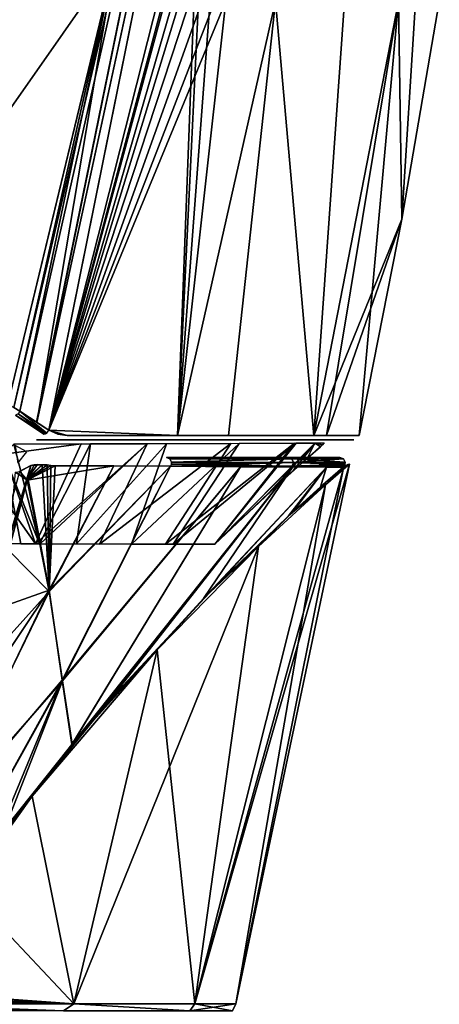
# Model space of a CAD drawing. Header units: millimetres. Extents: x -214 to 214, y -69 to 583.
# Tile 50 of 93: x 84 to 108, y 148 to 204. Entities that reach past the tile are written whole.
import ezdxf

# ---------------------------------------------------------------- set-up
doc = ezdxf.new("R2010")
doc.units = ezdxf.units.MM
doc.header["$LTSCALE"] = 62.021132
for name, color, linetype in [('255', 7, 'CONTINUOUS'), ('262', 7, 'CONTINUOUS'), ('263', 7, 'CONTINUOUS'), ('264', 7, 'CONTINUOUS'), ('265', 7, 'CONTINUOUS'), ('266', 7, 'CONTINUOUS'), ('269', 7, 'CONTINUOUS'), ('279', 7, 'CONTINUOUS'), ('280', 7, 'CONTINUOUS'), ('292', 7, 'CONTINUOUS'), ('293', 7, 'CONTINUOUS'), ('420', 7, 'CONTINUOUS'), ('421', 7, 'CONTINUOUS'), ('446', 7, 'CONTINUOUS'), ('447', 7, 'CONTINUOUS'), ('448', 7, 'CONTINUOUS'), ('452', 7, 'CONTINUOUS'), ('454', 7, 'CONTINUOUS'), ('533', 7, 'CONTINUOUS'), ('534', 7, 'CONTINUOUS'), ('535', 7, 'CONTINUOUS')]:
    doc.layers.add(name, color=color, linetype=linetype)

msp = doc.modelspace()

# ---------------------------------------------------------------- linework, layer by layer
at = {"layer": '255', "color": 7, "linetype": 'Continuous'}
for points in [[(85.589, 178.593, -106.446), (85.866, 178.585, -105.592), (84.747, 177.723, -107.196), (85.589, 178.593, -106.446)], [(84.955, 178.537, -108.224), (85.589, 178.593, -106.446), (84.747, 177.723, -107.196), (84.955, 178.537, -108.224)], [(85.866, 178.585, -105.592), (86.089, 178.542, -104.82), (84.747, 177.723, -107.196), (85.866, 178.585, -105.592)], [(85.322, 178.604, -107.268), (85.589, 178.593, -106.446), (84.955, 178.537, -108.224), (85.322, 178.604, -107.268)], [(85.137, 178.588, -107.786), (85.322, 178.604, -107.268), (84.955, 178.537, -108.224), (85.137, 178.588, -107.786)], [(86.089, 178.542, -104.82), (86.316, 178.527, -104.095), (84.747, 177.723, -107.196), (86.089, 178.542, -104.82)], [(84.747, 177.723, -107.196), (86.316, 178.527, -104.095), (89.626, 178.521, -93.315), (84.747, 177.723, -107.196)], [(85.99, 171.458, -87.904), (84.747, 177.723, -107.196), (89.626, 178.521, -93.315), (85.99, 171.458, -87.904)], [(92.82, 178.517, -81.421), (85.99, 171.458, -87.904), (89.626, 178.521, -93.315), (92.82, 178.517, -81.421)], [(86.732, 166.413, -68.241), (85.99, 171.458, -87.904), (92.82, 178.517, -81.421), (86.732, 166.413, -68.241)], [(96.775, 178.48, -63.258), (86.732, 166.413, -68.241), (92.82, 178.517, -81.421), (96.775, 178.48, -63.258)], [(87.278, 162.857, -48.106), (86.732, 166.413, -68.241), (96.775, 178.48, -63.258), (87.278, 162.857, -48.106)], [(99.71, 178.475, -45.097), (87.278, 162.857, -48.106), (96.775, 178.48, -63.258), (99.71, 178.475, -45.097)], [(89.418, 165.362, -45.179), (87.278, 162.857, -48.106), (99.71, 178.475, -45.097), (89.418, 165.362, -45.179)], [(101.616, 178.455, -27.008), (89.418, 165.362, -45.179), (99.71, 178.475, -45.097), (101.616, 178.455, -27.008)], [(95.31, 171.689, -34.926), (89.418, 165.362, -45.179), (101.616, 178.455, -27.008), (95.31, 171.689, -34.926)], [(99.757, 175.973, -23.189), (95.31, 171.689, -34.926), (101.616, 178.455, -27.008), (99.757, 175.973, -23.189)], [(102.541, 178.437, -9.051), (99.757, 175.973, -23.189), (101.616, 178.455, -27.008), (102.541, 178.437, -9.051)], [(84.747, 177.723, -107.196), (85.99, 171.458, -87.904), (83.7, 173.773, -102.323), (84.747, 177.723, -107.196)], [(83.7, 173.773, -102.323), (85.99, 171.458, -87.904), (81.851, 166.872, -92.976), (83.7, 173.773, -102.323)], [(85.99, 171.458, -87.904), (86.732, 166.413, -68.241), (79.51, 158.168, -78.79), (85.99, 171.458, -87.904)], [(81.851, 166.872, -92.976), (85.99, 171.458, -87.904), (79.51, 158.168, -78.79), (81.851, 166.872, -92.976)], [(79.51, 158.168, -78.79), (86.732, 166.413, -68.241), (77.042, 149.004, -58.881), (79.51, 158.168, -78.79)], [(77.042, 149.004, -58.881), (86.732, 166.413, -68.241), (83.46, 158.07, -52.597), (77.042, 149.004, -58.881)], [(86.732, 166.413, -68.241), (87.278, 162.857, -48.106), (83.46, 158.07, -52.597), (86.732, 166.413, -68.241)]]:
    msp.add_3dface(points, dxfattribs=at)
at = {"layer": '262', "color": 7, "linetype": 'Continuous'}
msp.add_3dface([(84.73, 179.325, 109.521), (84.076, 179.673, 110.722), (84.22, 178.674, 109.681), (84.73, 179.325, 109.521)], dxfattribs=at)
at = {"layer": '263', "color": 7, "linetype": 'Continuous'}
for points in [[(85.14, 178.589, 107.778), (84.78, 177.852, 107.357), (85.322, 178.604, 107.268), (85.14, 178.589, 107.778)], [(85.322, 178.604, 107.268), (84.78, 177.852, 107.357), (85.589, 178.593, 106.446), (85.322, 178.604, 107.268)], [(84.78, 177.852, 107.357), (85.979, 171.523, 88.127), (85.589, 178.593, 106.446), (84.78, 177.852, 107.357)], [(84.955, 178.537, 108.224), (84.78, 177.852, 107.357), (85.14, 178.589, 107.778), (84.955, 178.537, 108.224)], [(85.979, 171.523, 88.127), (85.866, 178.585, 105.592), (85.589, 178.593, 106.446), (85.979, 171.523, 88.127)], [(86.089, 178.542, 104.82), (85.866, 178.585, 105.592), (85.979, 171.523, 88.127), (86.089, 178.542, 104.82)], [(86.316, 178.527, 104.095), (86.089, 178.542, 104.82), (85.979, 171.523, 88.127), (86.316, 178.527, 104.095)], [(89.626, 178.521, 93.315), (86.316, 178.527, 104.095), (85.979, 171.523, 88.127), (89.626, 178.521, 93.315)], [(92.82, 178.517, 81.421), (89.626, 178.521, 93.315), (85.979, 171.523, 88.127), (92.82, 178.517, 81.421)], [(86.727, 166.451, 68.412), (92.82, 178.517, 81.421), (85.979, 171.523, 88.127), (86.727, 166.451, 68.412)], [(96.775, 178.48, 63.258), (92.82, 178.517, 81.421), (86.727, 166.451, 68.412), (96.775, 178.48, 63.258)], [(87.259, 162.833, 48.126), (96.775, 178.48, 63.258), (86.727, 166.451, 68.412), (87.259, 162.833, 48.126)], [(99.71, 178.475, 45.097), (96.775, 178.48, 63.258), (87.259, 162.833, 48.126), (99.71, 178.475, 45.097)], [(88.727, 164.567, 46.167), (99.71, 178.475, 45.097), (87.259, 162.833, 48.126), (88.727, 164.567, 46.167)], [(94.686, 171.055, 36.214), (99.71, 178.475, 45.097), (88.727, 164.567, 46.167), (94.686, 171.055, 36.214)], [(101.616, 178.455, 27.008), (99.71, 178.475, 45.097), (94.686, 171.055, 36.214), (101.616, 178.455, 27.008)], [(99.475, 175.713, 24.142), (101.616, 178.455, 27.008), (94.686, 171.055, 36.214), (99.475, 175.713, 24.142)], [(101.279, 177.343, 17.066), (101.616, 178.455, 27.008), (99.475, 175.713, 24.142), (101.279, 177.343, 17.066)], [(102.541, 178.437, 9.051), (101.616, 178.455, 27.008), (101.279, 177.343, 17.066), (102.541, 178.437, 9.051)], [(85.979, 171.523, 88.127), (84.78, 177.852, 107.357), (82.798, 170.401, 97.921), (85.979, 171.523, 88.127)], [(82.798, 170.401, 97.921), (84.78, 177.852, 107.357), (83.969, 174.778, 103.578), (82.798, 170.401, 97.921)], [(86.727, 166.451, 68.412), (85.979, 171.523, 88.127), (79.444, 157.924, 78.339), (86.727, 166.451, 68.412)], [(79.444, 157.924, 78.339), (85.979, 171.523, 88.127), (81.181, 164.378, 89.233), (79.444, 157.924, 78.339)], [(81.181, 164.378, 89.233), (85.979, 171.523, 88.127), (82.798, 170.401, 97.921), (81.181, 164.378, 89.233)], [(77.102, 149.059, 58.642), (86.727, 166.451, 68.412), (77.042, 149.004, 58.881), (77.102, 149.059, 58.642)], [(77.042, 149.004, 58.881), (86.727, 166.451, 68.412), (79.444, 157.924, 78.339), (77.042, 149.004, 58.881)], [(77.163, 149.114, 58.404), (86.727, 166.451, 68.412), (77.102, 149.059, 58.642), (77.163, 149.114, 58.404)], [(82.971, 157.425, 53.115), (86.727, 166.451, 68.412), (77.163, 149.114, 58.404), (82.971, 157.425, 53.115)], [(87.259, 162.833, 48.126), (86.727, 166.451, 68.412), (82.971, 157.425, 53.115), (87.259, 162.833, 48.126)]]:
    msp.add_3dface(points, dxfattribs=at)
at = {"layer": '264', "color": 7, "linetype": 'Continuous'}
for points in [[(84.78, 177.852, 107.357), (84.955, 178.537, 108.224), (79.726, 161.281, 86.159), (84.78, 177.852, 107.357)], [(79.726, 161.281, 86.159), (84.955, 178.537, 108.224), (84.321, 178.21, 108.971), (79.726, 161.281, 86.159)], [(83.969, 174.778, 103.578), (84.78, 177.852, 107.357), (79.726, 161.281, 86.159), (83.969, 174.778, 103.578)]]:
    msp.add_3dface(points, dxfattribs=at)
at = {"layer": '265', "color": 7, "linetype": 'Continuous'}
for points in [[(102.908, 178.613, 0), (102.823, 178.595, 4.237), (102.56, 178.32, 7.669), (102.908, 178.613, 0)], [(102.823, 178.595, 4.237), (102.627, 178.507, 8.111), (102.56, 178.32, 7.669), (102.823, 178.595, 4.237)], [(102.541, 178.437, 9.051), (101.279, 177.343, 17.066), (101.552, 177.452, 15.064), (102.541, 178.437, 9.051)], [(102.56, 178.32, 7.669), (102.541, 178.437, 9.051), (101.552, 177.452, 15.064), (102.56, 178.32, 7.669)], [(102.586, 178.474, 8.575), (102.541, 178.437, 9.051), (102.56, 178.32, 7.669), (102.586, 178.474, 8.575)], [(102.627, 178.507, 8.111), (102.586, 178.474, 8.575), (102.56, 178.32, 7.669), (102.627, 178.507, 8.111)], [(101.552, 177.452, 15.064), (99.475, 175.713, 24.142), (97.775, 173.982, 28.811), (101.552, 177.452, 15.064)], [(101.279, 177.343, 17.066), (99.475, 175.713, 24.142), (101.552, 177.452, 15.064), (101.279, 177.343, 17.066)], [(99.475, 175.713, 24.142), (94.686, 171.055, 36.214), (97.775, 173.982, 28.811), (99.475, 175.713, 24.142)], [(97.775, 173.982, 28.811), (94.686, 171.055, 36.214), (92.071, 168.166, 40.8), (97.775, 173.982, 28.811)], [(94.686, 171.055, 36.214), (88.727, 164.567, 46.167), (92.071, 168.166, 40.8), (94.686, 171.055, 36.214)], [(92.071, 168.166, 40.8), (87.259, 162.833, 48.126), (85.028, 159.922, 50.645), (92.071, 168.166, 40.8)], [(88.727, 164.567, 46.167), (87.259, 162.833, 48.126), (92.071, 168.166, 40.8), (88.727, 164.567, 46.167)], [(87.259, 162.833, 48.126), (82.971, 157.425, 53.115), (85.028, 159.922, 50.645), (87.259, 162.833, 48.126)], [(85.028, 159.922, 50.645), (82.971, 157.425, 53.115), (81.175, 154.803, 54.707), (85.028, 159.922, 50.645)]]:
    msp.add_3dface(points, dxfattribs=at)
at = {"layer": '266', "color": 7, "linetype": 'Continuous'}
for points in [[(102.823, 178.595, -4.224), (102.908, 178.613, 0), (102.56, 178.32, -7.669), (102.823, 178.595, -4.224)], [(102.627, 178.507, -8.111), (102.823, 178.595, -4.224), (102.56, 178.32, -7.669), (102.627, 178.507, -8.111)], [(99.757, 175.973, -23.189), (102.541, 178.437, -9.051), (101.552, 177.452, -15.063), (99.757, 175.973, -23.189)], [(102.586, 178.474, -8.576), (102.627, 178.507, -8.111), (101.552, 177.452, -15.063), (102.586, 178.474, -8.576)], [(101.552, 177.452, -15.063), (102.627, 178.507, -8.111), (102.56, 178.32, -7.669), (101.552, 177.452, -15.063)], [(102.541, 178.437, -9.051), (102.586, 178.474, -8.576), (101.552, 177.452, -15.063), (102.541, 178.437, -9.051)], [(97.776, 173.983, -28.809), (99.757, 175.973, -23.189), (101.552, 177.452, -15.063), (97.776, 173.983, -28.809)], [(95.31, 171.689, -34.926), (99.757, 175.973, -23.189), (97.776, 173.983, -28.809), (95.31, 171.689, -34.926)], [(92.073, 168.168, -40.796), (95.31, 171.689, -34.926), (97.776, 173.983, -28.809), (92.073, 168.168, -40.796)], [(89.418, 165.362, -45.179), (95.31, 171.689, -34.926), (92.073, 168.168, -40.796), (89.418, 165.362, -45.179)], [(85.031, 159.926, -50.641), (89.418, 165.362, -45.179), (92.073, 168.168, -40.796), (85.031, 159.926, -50.641)], [(87.278, 162.857, -48.106), (89.418, 165.362, -45.179), (85.031, 159.926, -50.641), (87.278, 162.857, -48.106)], [(83.46, 158.07, -52.597), (87.278, 162.857, -48.106), (85.031, 159.926, -50.641), (83.46, 158.07, -52.597)], [(81.179, 154.808, -54.703), (83.46, 158.07, -52.597), (85.031, 159.926, -50.641), (81.179, 154.808, -54.703)]]:
    msp.add_3dface(points, dxfattribs=at)
at = {"layer": '269', "color": 7, "linetype": 'Continuous'}
for points in [[(75.31, 147.828, -60.057), (76.369, 148.218, -58.993), (86.785, 147.828, -41.794), (75.31, 147.828, -60.057)], [(76.369, 148.218, 58.993), (75.507, 148.022, 59.99), (86.785, 147.828, 41.794), (76.369, 148.218, 58.993)], [(87.371, 148.218, 40.971), (76.369, 148.218, 58.993), (86.785, 147.828, 41.794), (87.371, 148.218, 40.971)], [(76.369, 148.218, -58.993), (87.371, 148.218, -40.971), (86.785, 147.828, -41.794), (76.369, 148.218, -58.993)], [(93.91, 147.828, 21.434), (87.371, 148.218, 40.971), (86.785, 147.828, 41.794), (93.91, 147.828, 21.434)], [(86.785, 147.828, -41.794), (87.371, 148.218, -40.971), (93.91, 147.828, -21.434), (86.785, 147.828, -41.794)], [(94.19, 148.218, 20.988), (87.371, 148.218, 40.971), (93.91, 147.828, 21.434), (94.19, 148.218, 20.988)], [(87.371, 148.218, -40.971), (94.19, 148.218, -20.988), (93.91, 147.828, -21.434), (87.371, 148.218, -40.971)], [(96.325, 147.828), (94.19, 148.218, 20.988), (93.91, 147.828, 21.434), (96.325, 147.828)], [(94.19, 148.218, -20.988), (96.5, 148.218), (93.91, 147.828, -21.434), (94.19, 148.218, -20.988)], [(93.91, 147.828, -21.434), (96.5, 148.218), (96.325, 147.828), (93.91, 147.828, -21.434)], [(96.5, 148.218), (94.19, 148.218, 20.988), (96.325, 147.828), (96.5, 148.218)]]:
    msp.add_3dface(points, dxfattribs=at)
at = {"layer": '279', "color": 7, "linetype": 'Continuous'}
for points in [[(102.56, 178.32, -7.669), (102.908, 178.613, 0), (94.19, 148.218, -20.988), (102.56, 178.32, -7.669)], [(102.908, 178.613, 0), (96.5, 148.218), (94.19, 148.218, -20.988), (102.908, 178.613, 0)], [(102.908, 178.613, 0), (102.56, 178.32, 7.669), (96.5, 148.218), (102.908, 178.613, 0)], [(101.552, 177.452, -15.063), (102.56, 178.32, -7.669), (94.19, 148.218, -20.988), (101.552, 177.452, -15.063)], [(102.56, 178.32, 7.669), (101.552, 177.452, 15.064), (96.5, 148.218), (102.56, 178.32, 7.669)], [(101.552, 177.452, 15.064), (97.775, 173.982, 28.811), (94.19, 148.218, 20.988), (101.552, 177.452, 15.064)], [(101.552, 177.452, 15.064), (94.19, 148.218, 20.988), (96.5, 148.218), (101.552, 177.452, 15.064)], [(97.776, 173.983, -28.809), (101.552, 177.452, -15.063), (94.19, 148.218, -20.988), (97.776, 173.983, -28.809)], [(92.073, 168.168, -40.796), (97.776, 173.983, -28.809), (87.371, 148.218, -40.971), (92.073, 168.168, -40.796)], [(97.776, 173.983, -28.809), (94.19, 148.218, -20.988), (87.371, 148.218, -40.971), (97.776, 173.983, -28.809)], [(97.775, 173.982, 28.811), (92.071, 168.166, 40.8), (94.19, 148.218, 20.988), (97.775, 173.982, 28.811)], [(92.071, 168.166, 40.8), (85.028, 159.922, 50.645), (87.371, 148.218, 40.971), (92.071, 168.166, 40.8)], [(85.031, 159.926, -50.641), (92.073, 168.168, -40.796), (87.371, 148.218, -40.971), (85.031, 159.926, -50.641)], [(92.071, 168.166, 40.8), (87.371, 148.218, 40.971), (94.19, 148.218, 20.988), (92.071, 168.166, 40.8)], [(77.201, 148.966, -58.161), (81.179, 154.808, -54.703), (85.031, 159.926, -50.641), (77.201, 148.966, -58.161)], [(77.201, 148.966, -58.161), (85.031, 159.926, -50.641), (87.371, 148.218, -40.971), (77.201, 148.966, -58.161)], [(85.028, 159.922, 50.645), (81.175, 154.803, 54.707), (87.371, 148.218, 40.971), (85.028, 159.922, 50.645)], [(81.175, 154.803, 54.707), (77.201, 148.966, 58.161), (87.371, 148.218, 40.971), (81.175, 154.803, 54.707)], [(76.834, 148.541, 58.498), (87.371, 148.218, 40.971), (77.026, 148.736, 58.312), (76.834, 148.541, 58.498)], [(77.027, 148.736, -58.312), (87.371, 148.218, -40.971), (76.834, 148.541, -58.498), (77.027, 148.736, -58.312)], [(87.371, 148.218, 40.971), (77.201, 148.966, 58.161), (77.026, 148.736, 58.312), (87.371, 148.218, 40.971)], [(77.201, 148.966, -58.161), (87.371, 148.218, -40.971), (77.027, 148.736, -58.312), (77.201, 148.966, -58.161)], [(76.369, 148.218, 58.993), (87.371, 148.218, 40.971), (76.614, 148.367, 58.726), (76.369, 148.218, 58.993)], [(87.371, 148.218, -40.971), (76.369, 148.218, -58.993), (76.614, 148.367, -58.726), (87.371, 148.218, -40.971)], [(76.614, 148.367, 58.726), (87.371, 148.218, 40.971), (76.834, 148.541, 58.498), (76.614, 148.367, 58.726)], [(76.834, 148.541, -58.498), (87.371, 148.218, -40.971), (76.614, 148.367, -58.726), (76.834, 148.541, -58.498)]]:
    msp.add_3dface(points, dxfattribs=at)
at = {"layer": '280', "color": 7, "linetype": 'Continuous'}
for points in [[(84.747, 177.723, -107.196), (83.7, 173.773, -102.323), (84.096, 178.163, -109.205), (84.747, 177.723, -107.196)], [(84.747, 177.723, -107.196), (84.096, 178.163, -109.205), (84.329, 178.213, -108.963), (84.747, 177.723, -107.196)], [(84.955, 178.537, -108.224), (84.747, 177.723, -107.196), (84.329, 178.213, -108.963), (84.955, 178.537, -108.224)]]:
    msp.add_3dface(points, dxfattribs=at)
at = {"layer": '292', "color": 7, "linetype": 'Continuous'}
for points in [[(99.456, 179, -45.466), (99.659, 178.92, -45.494), (92.59, 179, -81.364), (99.456, 179, -45.466)], [(92.59, 179, -81.364), (99.659, 178.92, -45.494), (92.777, 178.93, -81.411), (92.59, 179, -81.364)], [(92.777, 178.93, -81.411), (99.659, 178.92, -45.494), (92.879, 178.74, -81.436), (92.777, 178.93, -81.411)], [(99.688, 178.512, -45.498), (92.821, 178.517, -81.422), (92.872, 178.624, -81.434), (99.688, 178.512, -45.498)], [(92.879, 178.74, -81.436), (99.753, 178.722, -45.506), (92.872, 178.624, -81.434), (92.879, 178.74, -81.436)], [(99.753, 178.722, -45.506), (99.688, 178.512, -45.498), (92.872, 178.624, -81.434), (99.753, 178.722, -45.506)], [(99.659, 178.92, -45.494), (99.753, 178.722, -45.506), (92.879, 178.74, -81.436), (99.659, 178.92, -45.494)], [(102.369, 179, -9.034), (102.577, 178.918, -9.039), (99.456, 179, -45.466), (102.369, 179, -9.034)], [(99.456, 179, -45.466), (102.577, 178.918, -9.039), (99.659, 178.92, -45.494), (99.456, 179, -45.466)], [(99.659, 178.92, -45.494), (102.577, 178.918, -9.039), (99.753, 178.722, -45.506), (99.659, 178.92, -45.494)], [(99.753, 178.722, -45.506), (102.655, 178.607, -9.041), (99.688, 178.512, -45.498), (99.753, 178.722, -45.506)], [(102.655, 178.607, -9.041), (102.599, 178.506, -9.04), (99.688, 178.512, -45.498), (102.655, 178.607, -9.041)], [(102.577, 178.918, -9.039), (102.669, 178.719, -9.041), (99.753, 178.722, -45.506), (102.577, 178.918, -9.039)], [(102.669, 178.719, -9.041), (102.655, 178.607, -9.041), (99.753, 178.722, -45.506), (102.669, 178.719, -9.041)]]:
    msp.add_3dface(points, dxfattribs=at)
at = {"layer": '293', "color": 7, "linetype": 'Continuous'}
for points in [[(92.589, 179, 81.364), (92.777, 178.93, 81.411), (99.456, 179, 45.466), (92.589, 179, 81.364)], [(99.456, 179, 45.466), (92.777, 178.93, 81.411), (99.659, 178.92, 45.494), (99.456, 179, 45.466)], [(92.777, 178.93, 81.411), (92.879, 178.74, 81.436), (99.659, 178.92, 45.494), (92.777, 178.93, 81.411)], [(92.872, 178.624, 81.434), (92.821, 178.517, 81.422), (99.753, 178.722, 45.506), (92.872, 178.624, 81.434)], [(99.753, 178.722, 45.506), (92.821, 178.517, 81.422), (99.688, 178.512, 45.498), (99.753, 178.722, 45.506)], [(92.879, 178.74, 81.436), (92.872, 178.624, 81.434), (99.753, 178.722, 45.506), (92.879, 178.74, 81.436)], [(99.659, 178.92, 45.494), (92.879, 178.74, 81.436), (99.753, 178.722, 45.506), (99.659, 178.92, 45.494)], [(99.456, 179, 45.466), (99.659, 178.92, 45.494), (102.374, 179, 9.034), (99.456, 179, 45.466)], [(102.374, 179, 9.034), (99.659, 178.92, 45.494), (102.566, 178.928, 9.039), (102.374, 179, 9.034)], [(102.566, 178.928, 9.039), (99.659, 178.92, 45.494), (102.668, 178.733, 9.041), (102.566, 178.928, 9.039)], [(99.659, 178.92, 45.494), (99.753, 178.722, 45.506), (102.668, 178.733, 9.041), (99.659, 178.92, 45.494)], [(99.753, 178.722, 45.506), (99.688, 178.512, 45.498), (102.658, 178.614, 9.041), (99.753, 178.722, 45.506)], [(99.688, 178.512, 45.498), (102.599, 178.506, 9.04), (102.658, 178.614, 9.041), (99.688, 178.512, 45.498)], [(102.668, 178.733, 9.041), (99.753, 178.722, 45.506), (102.658, 178.614, 9.041), (102.668, 178.733, 9.041)]]:
    msp.add_3dface(points, dxfattribs=at)
at = {"layer": '420', "color": 7, "linetype": 'Continuous'}
for points in [[(96.104, 230.801, 108.204), (85.965, 180.53, 107.431), (94.931, 215.829, 103.41), (96.104, 230.801, 108.204)], [(94.931, 215.829, 103.41), (85.965, 180.53, 107.431), (94.386, 211.609, 102.568), (94.931, 215.829, 103.41)], [(94.386, 211.609, 102.568), (85.965, 180.53, 107.431), (94.38, 208.122, 100.285), (94.386, 211.609, 102.568)], [(94.38, 208.122, 100.285), (85.965, 180.53, 107.431), (94.573, 206.728, 98.664), (94.38, 208.122, 100.285)], [(94.573, 206.728, 98.664), (85.965, 180.53, 107.431), (94.931, 205.619, 96.628), (94.573, 206.728, 98.664)], [(94.931, 205.619, 96.628), (85.965, 180.53, 107.431), (95.406, 204.909, 94.408), (94.931, 205.619, 96.628)], [(95.406, 204.909, 94.408), (85.965, 180.53, 107.431), (95.949, 204.704, 92.247), (95.406, 204.909, 94.408)], [(85.965, 180.53, 107.431), (93.215, 180.231, 82.609), (95.949, 204.704, 92.247), (85.965, 180.53, 107.431)], [(93.215, 180.231, 82.609), (98.744, 204.693, 81.022), (95.949, 204.704, 92.247), (93.215, 180.231, 82.609)], [(93.215, 180.231, 82.609), (96.094, 180.235, 70.235), (98.744, 204.693, 81.022), (93.215, 180.231, 82.609)], [(96.094, 180.235, 70.235), (100.904, 180.237, 41.525), (98.744, 204.693, 81.022), (96.094, 180.235, 70.235)], [(100.904, 180.237, 41.525), (105.67, 204.672, 40.721), (98.744, 204.693, 81.022), (100.904, 180.237, 41.525)], [(105.67, 204.672, 40.721), (100.904, 180.237, 41.525), (105.851, 192.424, 0), (105.67, 204.672, 40.721)], [(107.973, 204.665, 0), (105.67, 204.672, 40.721), (105.851, 192.424, 0), (107.973, 204.665, 0)], [(100.904, 180.237, 41.525), (101.606, 180.238, 35.367), (105.851, 192.424, 0), (100.904, 180.237, 41.525)], [(101.606, 180.238, 35.367), (103.454, 180.239, 0), (105.851, 192.424, 0), (101.606, 180.238, 35.367)], [(87, 180.231, 104.092), (93.215, 180.231, 82.609), (85.965, 180.53, 107.431), (87, 180.231, 104.092)], [(86.469, 180.305, 105.758), (87, 180.231, 104.092), (85.965, 180.53, 107.431), (86.469, 180.305, 105.758)]]:
    msp.add_3dface(points, dxfattribs=at)
at = {"layer": '421', "color": 7, "linetype": 'Continuous'}
for points in [[(96.105, 230.808, -108.204), (94.452, 212.399, -102.858), (85.965, 180.53, -107.431), (96.105, 230.808, -108.204)], [(94.452, 212.399, -102.858), (94.32, 209.434, -101.37), (85.965, 180.53, -107.431), (94.452, 212.399, -102.858)], [(94.32, 209.434, -101.37), (93.215, 180.231, -82.609), (85.965, 180.53, -107.431), (94.32, 209.434, -101.37)], [(94.52, 207.02, -99.053), (93.215, 180.231, -82.609), (94.32, 209.434, -101.37), (94.52, 207.02, -99.053)], [(95.103, 205.278, -95.775), (93.215, 180.231, -82.609), (94.52, 207.02, -99.053), (95.103, 205.278, -95.775)], [(95.949, 204.704, -92.247), (93.215, 180.231, -82.609), (95.103, 205.278, -95.775), (95.949, 204.704, -92.247)], [(98.744, 204.693, -81.022), (93.215, 180.231, -82.609), (95.949, 204.704, -92.247), (98.744, 204.693, -81.022)], [(93.215, 180.231, -82.609), (98.744, 204.693, -81.022), (96.094, 180.235, -70.234), (93.215, 180.231, -82.609)], [(98.744, 204.693, -81.022), (100.904, 180.237, -41.525), (96.094, 180.235, -70.234), (98.744, 204.693, -81.022)], [(102.621, 204.681, -61.914), (100.904, 180.237, -41.525), (98.744, 204.693, -81.022), (102.621, 204.681, -61.914)], [(105.67, 204.672, -40.721), (100.904, 180.237, -41.525), (102.621, 204.681, -61.914), (105.67, 204.672, -40.721)], [(100.904, 180.237, -41.525), (105.67, 204.672, -40.721), (101.606, 180.238, -35.366), (100.904, 180.237, -41.525)], [(105.67, 204.672, -40.721), (103.454, 180.239, 0), (101.606, 180.238, -35.366), (105.67, 204.672, -40.721)], [(105.851, 192.424, 0), (103.454, 180.239, 0), (105.67, 204.672, -40.721), (105.851, 192.424, 0)], [(106.635, 204.67, -31.057), (105.851, 192.424, 0), (105.67, 204.672, -40.721), (106.635, 204.67, -31.057)], [(107.973, 204.665, 0), (105.851, 192.424, 0), (106.635, 204.67, -31.057), (107.973, 204.665, 0)], [(85.965, 180.53, -107.431), (93.215, 180.231, -82.609), (87, 180.231, -104.092), (85.965, 180.53, -107.431)], [(86.469, 180.305, -105.758), (85.965, 180.53, -107.431), (87, 180.231, -104.092), (86.469, 180.305, -105.758)]]:
    msp.add_3dface(points, dxfattribs=at)
at = {"layer": '446', "color": 7, "linetype": 'Continuous'}
for points in [[(84.001, 181.805, 111.685), (95.586, 231.435, 109.755), (83.651, 182.002, 112.178), (84.001, 181.805, 111.685)], [(83.651, 182.002, 112.178), (95.586, 231.435, 109.755), (89.698, 207.105, 111.79), (83.651, 182.002, 112.178)], [(84.328, 181.601, 111.175), (95.586, 231.435, 109.755), (84.001, 181.805, 111.685), (84.328, 181.601, 111.175)], [(85.268, 180.978, 109.358), (95.586, 231.435, 109.755), (84.328, 181.601, 111.175), (85.268, 180.978, 109.358)], [(85.285, 180.967, 109.319), (95.586, 231.435, 109.755), (85.268, 180.978, 109.358), (85.285, 180.967, 109.319)], [(85.285, 180.967, 109.319), (96.104, 230.801, 108.204), (95.586, 231.435, 109.755), (85.285, 180.967, 109.319)], [(85.965, 180.53, 107.431), (96.104, 230.801, 108.204), (85.285, 180.967, 109.319), (85.965, 180.53, 107.431)]]:
    msp.add_3dface(points, dxfattribs=at)
at = {"layer": '447', "color": 7, "linetype": 'Continuous'}
for points in [[(84.088, 181.384, 111.118), (85.782, 180.326, 107.414), (84.23, 181.458, 111.173), (84.088, 181.384, 111.118)], [(85.012, 180.754, 109.298), (85.782, 180.326, 107.414), (84.088, 181.384, 111.118), (85.012, 180.754, 109.298)], [(85.863, 180.374, 107.429), (84.328, 181.601, 111.175), (84.23, 181.458, 111.173), (85.863, 180.374, 107.429)], [(85.782, 180.326, 107.414), (85.863, 180.374, 107.429), (84.23, 181.458, 111.173), (85.782, 180.326, 107.414)], [(85.965, 180.53, 107.431), (85.285, 180.967, 109.319), (84.328, 181.601, 111.175), (85.965, 180.53, 107.431)], [(85.965, 180.53, 107.431), (84.328, 181.601, 111.175), (85.863, 180.374, 107.429), (85.965, 180.53, 107.431)], [(85.285, 180.967, 109.319), (85.268, 180.978, 109.358), (84.328, 181.601, 111.175), (85.285, 180.967, 109.319)], [(85.689, 180.305, 107.391), (85.782, 180.326, 107.414), (85.012, 180.754, 109.298), (85.689, 180.305, 107.391)]]:
    msp.add_3dface(points, dxfattribs=at)
at = {"layer": '448', "color": 7, "linetype": 'Continuous'}
for points in [[(95.586, 231.435, -109.755), (96.105, 230.808, -108.204), (85.285, 180.967, -109.318), (95.586, 231.435, -109.755)], [(95.586, 231.435, -109.755), (85.285, 180.967, -109.318), (89.699, 207.106, -111.79), (95.586, 231.435, -109.755)], [(96.105, 230.808, -108.204), (85.965, 180.53, -107.431), (85.285, 180.967, -109.318), (96.105, 230.808, -108.204)], [(83.651, 182.002, -112.178), (89.699, 207.106, -111.79), (84.001, 181.805, -111.685), (83.651, 182.002, -112.178)], [(84.001, 181.805, -111.685), (89.699, 207.106, -111.79), (84.328, 181.601, -111.175), (84.001, 181.805, -111.685)], [(89.699, 207.106, -111.79), (85.285, 180.967, -109.318), (84.328, 181.601, -111.175), (89.699, 207.106, -111.79)], [(85.285, 180.967, -109.318), (85.269, 180.977, -109.354), (84.328, 181.601, -111.175), (85.285, 180.967, -109.318)]]:
    msp.add_3dface(points, dxfattribs=at)
at = {"layer": '452', "color": 7, "linetype": 'Continuous'}
for points in [[(89.698, 207.105, 111.79), (94.579, 232.262, 111.447), (75.027, 186.143, 122.431), (89.698, 207.105, 111.79)], [(75.027, 186.143, 122.431), (94.579, 232.262, 111.447), (84.281, 231.977, 122.224), (75.027, 186.143, 122.431)], [(83.651, 182.002, 112.178), (89.698, 207.105, 111.79), (75.027, 186.143, 122.431), (83.651, 182.002, 112.178)]]:
    msp.add_3dface(points, dxfattribs=at)
at = {"layer": '454', "color": 7, "linetype": 'Continuous'}
for points in [[(89.699, 207.106, -111.79), (75.026, 186.143, -122.432), (84.28, 231.977, -122.225), (89.699, 207.106, -111.79)], [(89.699, 207.106, -111.79), (83.651, 182.002, -112.178), (75.026, 186.143, -122.432), (89.699, 207.106, -111.79)]]:
    msp.add_3dface(points, dxfattribs=at)
at = {"layer": '533', "color": 7, "linetype": 'Continuous'}
for points in [[(83.423, 179.169, 107.334), (85.449, 174.133, 88.509), (83.992, 179.747, 106.834), (83.423, 179.169, 107.334)], [(83.992, 179.747, 106.834), (85.449, 174.133, 88.509), (88.317, 179.762, 93.088), (83.992, 179.747, 106.834)], [(85.449, 174.133, 88.509), (87.527, 174.127, 80.026), (88.317, 179.762, 93.088), (85.449, 174.133, 88.509)], [(87.527, 174.127, 80.026), (90.632, 174.12, 65.294), (92.597, 179.773, 76.799), (87.527, 174.127, 80.026)], [(88.317, 179.762, 93.088), (87.527, 174.127, 80.026), (92.597, 179.773, 76.799), (88.317, 179.762, 93.088)], [(90.632, 174.12, 65.294), (92.979, 174.116, 51.212), (96.694, 179.786, 56.612), (90.632, 174.12, 65.294)], [(92.597, 179.773, 76.799), (90.632, 174.12, 65.294), (96.694, 179.786, 56.612), (92.597, 179.773, 76.799)], [(92.979, 174.116, 51.212), (95.322, 174.111, 30.622), (99.914, 179.802, 32.509), (92.979, 174.116, 51.212)], [(96.694, 179.786, 56.612), (92.979, 174.116, 51.212), (99.914, 179.802, 32.509), (96.694, 179.786, 56.612)], [(95.322, 174.111, 30.622), (99.764, 178.276, 15.738), (100.979, 179.812, 18.463), (95.322, 174.111, 30.622)], [(99.914, 179.802, 32.509), (95.322, 174.111, 30.622), (100.979, 179.812, 18.463), (99.914, 179.802, 32.509)], [(99.764, 178.276, 15.738), (101.277, 179.6, 0.001), (100.979, 179.812, 18.463), (99.764, 178.276, 15.738)], [(101.486, 179.829, 0.001), (100.979, 179.812, 18.463), (101.381, 179.715, 0.001), (101.486, 179.829, 0.001)], [(100.979, 179.812, 18.463), (101.277, 179.6, 0.001), (101.381, 179.715, 0.001), (100.979, 179.812, 18.463)], [(84.388, 174.135, 92.565), (83.423, 179.169, 107.334), (82.056, 174.149, 101.247), (84.388, 174.135, 92.565)], [(85.449, 174.133, 88.509), (83.423, 179.169, 107.334), (84.388, 174.135, 92.565), (85.449, 174.133, 88.509)]]:
    msp.add_3dface(points, dxfattribs=at)
at = {"layer": '534', "color": 7, "linetype": 'Continuous'}
for points in [[(83.992, 179.747, -106.834), (87.784, 179.768, -94.92), (83.426, 179.18, -107.349), (83.992, 179.747, -106.834)], [(83.426, 179.18, -107.349), (87.784, 179.768, -94.92), (85.219, 174.128, -89.387), (83.426, 179.18, -107.349)], [(87.784, 179.768, -94.92), (91.503, 179.77, -81.299), (85.219, 174.128, -89.387), (87.784, 179.768, -94.92)], [(85.219, 174.128, -89.387), (91.503, 179.77, -81.299), (85.484, 174.132, -88.371), (85.219, 174.128, -89.387)], [(85.484, 174.132, -88.371), (91.503, 179.77, -81.299), (88.829, 174.124, -74.219), (85.484, 174.132, -88.371)], [(91.503, 179.77, -81.299), (96.232, 179.785, -59.256), (88.829, 174.124, -74.219), (91.503, 179.77, -81.299)], [(88.829, 174.124, -74.219), (96.232, 179.785, -59.256), (92.551, 174.117, -54.075), (88.829, 174.124, -74.219)], [(96.232, 179.785, -59.256), (99.814, 179.801, -33.524), (92.551, 174.117, -54.075), (96.232, 179.785, -59.256)], [(92.551, 174.117, -54.075), (99.814, 179.801, -33.524), (95.322, 174.111, -30.622), (92.551, 174.117, -54.075)], [(99.814, 179.801, -33.524), (100.961, 179.812, -18.783), (95.322, 174.111, -30.622), (99.814, 179.801, -33.524)], [(95.322, 174.111, -30.622), (100.961, 179.812, -18.783), (98.353, 176.996, -21.707), (95.322, 174.111, -30.622)], [(98.353, 176.996, -21.707), (100.961, 179.812, -18.783), (100.516, 178.941, -11.223), (98.353, 176.996, -21.707)], [(101.486, 179.829, 0.001), (101.381, 179.715, 0.001), (100.516, 178.941, -11.223), (101.486, 179.829, 0.001)], [(100.961, 179.812, -18.783), (101.486, 179.829, 0.001), (100.516, 178.941, -11.223), (100.961, 179.812, -18.783)], [(101.381, 179.715, 0.001), (101.277, 179.6, 0.001), (100.516, 178.941, -11.223), (101.381, 179.715, 0.001)], [(83.426, 179.18, -107.349), (85.219, 174.128, -89.387), (82.925, 177.371, -105.216), (83.426, 179.18, -107.349)], [(82.925, 177.371, -105.216), (85.219, 174.128, -89.387), (82.056, 174.149, -101.247), (82.925, 177.371, -105.216)]]:
    msp.add_3dface(points, dxfattribs=at)
at = {"layer": '535', "color": 7, "linetype": 'Continuous'}
for points in [[(94.397, 180, 70.171), (86.723, 180, 104), (85.266, 180, 104), (94.397, 180, 70.171)], [(86.723, 180, -104), (95.802, 180, -70.197), (85.266, 180, -104), (86.723, 180, -104)], [(85.266, 180, -104), (95.802, 180, -70.197), (94.397, 180, -70.17), (85.266, 180, -104)], [(95.802, 180, 70.197), (86.723, 180, 104), (94.397, 180, 70.171), (95.802, 180, 70.197)], [(101.312, 180, 35.359), (95.802, 180, 70.197), (94.397, 180, 70.171), (101.312, 180, 35.359)], [(99.926, 180, 35.316), (101.312, 180, 35.359), (94.397, 180, 70.171), (99.926, 180, 35.316)], [(95.802, 180, -70.197), (101.312, 180, -35.36), (94.397, 180, -70.17), (95.802, 180, -70.197)], [(94.397, 180, -70.17), (101.312, 180, -35.36), (99.927, 180, -35.315), (94.397, 180, -70.17)], [(101.765, 180, 0), (101.312, 180, 35.359), (99.926, 180, 35.316), (101.765, 180, 0)], [(101.312, 180, -35.36), (103.16, 180, 0), (99.927, 180, -35.315), (101.312, 180, -35.36)], [(99.927, 180, -35.315), (103.16, 180, 0), (101.765, 180, 0), (99.927, 180, -35.315)], [(103.16, 180, 0), (101.312, 180, 35.359), (101.765, 180, 0), (103.16, 180, 0)]]:
    msp.add_3dface(points, dxfattribs=at)

doc.saveas('drawing.dxf')
